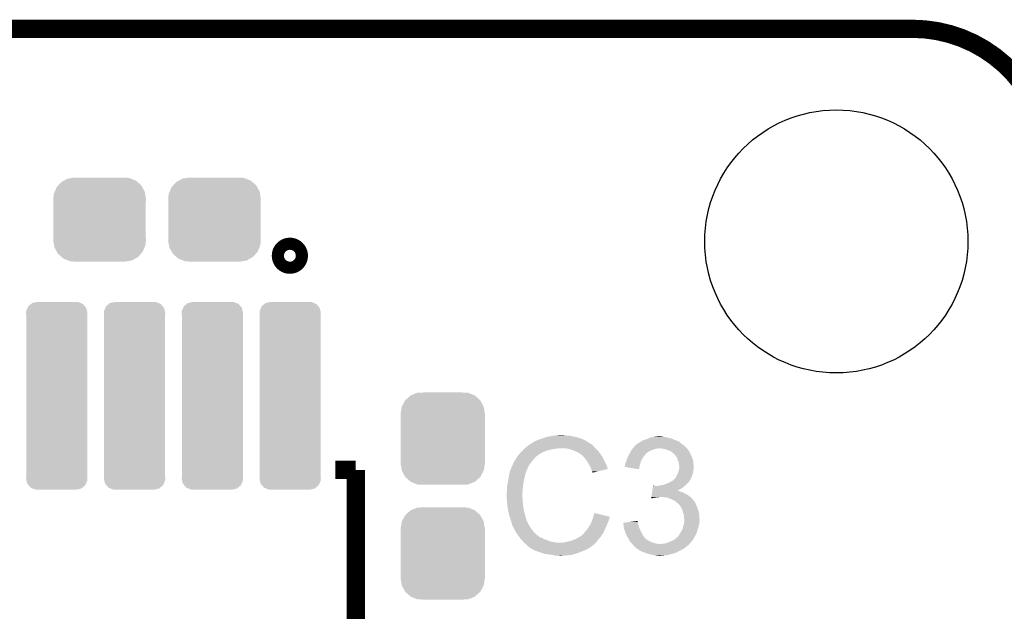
# Model space of a CAD drawing. Extents: x -1.3 to 24.2, y -3.9 to 39.2.
# Tile 36 of 37: x 11.3 to 19.6, y 34.2 to 39.2. Entities that reach past the tile are written whole.
import ezdxf

# ---------------------------------------------------------------- set-up
doc = ezdxf.new("R2010")
doc.units = 0
doc.layers.get('0').update_dxf_attribs({"linetype": 'CONTINUOUS'})
for name, color, linetype in [('ANGLE_11_CLICK_V101_GKO', 5, 'CONTINUOUS'), ('ANGLE_11_CLICK_V101_GTO', 14, 'CONTINUOUS'), ('ANGLE_11_CLICK_V101_GTS', 12, 'CONTINUOUS')]:
    doc.layers.add(name, color=color, linetype=linetype)

# ---------------------------------------------------------------- blocks, each defined once
blk = doc.blocks.new('ROUND_4')
blk.add_circle((0, 0), 1.0998)
blk = doc.blocks.new('CUSTOM_70')
for points in [[(-0.298526, 0.325596), (-0.268438, 0.342124), (0.30335, 0.325596), (0.2622, 0.342124)], [(-0.268438, 0.342124), (-0.233628, 0.347838), (0.2622, 0.342124), (0.247972, 0.347838)], [(-0.233628, 0.347838), (-0.20955, 0.35179), (0.247972, 0.347838), (0.20955, 0.35179)], [(-0.37475, 0.234078), (-0.360486, 0.26887), (0.377262, 0.234078), (0.357822, 0.26887)], [(-0.360486, 0.26887), (-0.34504, 0.286174), (0.357822, 0.26887), (0.348152, 0.286174)], [(-0.34504, 0.286174), (-0.320744, 0.31339), (0.348152, 0.286174), (0.317222, 0.31339)], [(-0.320744, 0.31339), (-0.298526, 0.325596), (0.317222, 0.31339), (0.30335, 0.325596)], [(-0.38735, 0.17526), (-0.383124, 0.213652), (0.38735, 0.17526), (0.380766, 0.213652)], [(-0.38608, 0.154124), (-0.38735, 0.17526), (0.38608, 0.154124), (0.38735, 0.17526)], [(-0.383124, 0.213652), (-0.37475, 0.234078), (0.380766, 0.213652), (0.377262, 0.234078)], [(-0.38608, -0.154124), (-0.38608, 0.154124), (0.38608, -0.154124), (0.38608, 0.154124)], [(-0.38735, -0.17526), (-0.38608, -0.154124), (0.38735, -0.17526), (0.38608, -0.154124)], [(-0.380764, -0.213652), (-0.38735, -0.17526), (0.383124, -0.213652), (0.38735, -0.17526)], [(-0.377262, -0.234078), (-0.380764, -0.213652), (0.374748, -0.234078), (0.383124, -0.213652)], [(-0.35782, -0.26887), (-0.377262, -0.234078), (0.360486, -0.26887), (0.374748, -0.234078)], [(-0.348152, -0.286174), (-0.35782, -0.26887), (0.345038, -0.286174), (0.360486, -0.26887)], [(-0.31722, -0.31339), (-0.348152, -0.286174), (0.320744, -0.31339), (0.345038, -0.286174)], [(-0.30335, -0.325596), (-0.31722, -0.31339), (0.298524, -0.325596), (0.320744, -0.31339)], [(-0.262198, -0.342124), (-0.30335, -0.325596), (0.268438, -0.342124), (0.298524, -0.325596)], [(-0.247972, -0.347838), (-0.262198, -0.342124), (0.233626, -0.347838), (0.268438, -0.342124)], [(-0.20955, -0.35179), (-0.247972, -0.347838), (0.20955, -0.35179), (0.233626, -0.347838)]]:
    blk.add_solid(points)
blk = doc.blocks.new('CUSTOM_74')
for points in [[(-0.312264, 0.321732), (-0.26893, 0.360448), (0.312592, 0.321732), (0.268592, 0.360448)], [(-0.26893, 0.360448), (-0.267216, 0.361152), (0.268592, 0.360448), (0.26779, 0.361152)], [(-0.267216, 0.361152), (-0.213724, 0.383108), (0.26779, 0.361152), (0.21312, 0.383108)], [(-0.213724, 0.383108), (-0.20803, 0.383392), (0.21312, 0.383108), (0.212412, 0.383392)], [(-0.20803, 0.383392), (-0.154122, 0.38608), (0.212412, 0.383392), (0.154132, 0.38608)], [(-0.35179, 0.21082), (-0.342144, 0.268372), (0.35179, 0.21082), (0.34192, 0.268372)], [(-0.342144, 0.268372), (-0.341452, 0.269636), (0.34192, 0.268372), (0.341702, 0.269636)], [(-0.341452, 0.269636), (-0.313432, 0.320688), (0.341702, 0.269636), (0.313176, 0.320688)], [(-0.313432, 0.320688), (-0.312264, 0.321732), (0.313176, 0.320688), (0.312592, 0.321732)], [(-0.35179, 0.20955), (-0.35179, 0.21082), (0.35179, 0.20955), (0.35179, 0.21082)], [(-0.35179, -0.20955), (-0.35179, 0.20955), (0.35179, -0.20955), (0.35179, 0.20955)], [(-0.35179, -0.21082), (-0.35179, -0.20955), (0.35179, -0.21082), (0.35179, -0.20955)], [(-0.34192, -0.268358), (-0.35179, -0.21082), (0.342148, -0.268358), (0.35179, -0.21082)], [(-0.341702, -0.269636), (-0.34192, -0.268358), (0.341446, -0.269636), (0.342148, -0.268358)], [(-0.313184, -0.320676), (-0.341702, -0.269636), (0.31344, -0.320676), (0.341446, -0.269636)], [(-0.312594, -0.321732), (-0.313184, -0.320676), (0.312258, -0.321732), (0.31344, -0.320676)], [(-0.268602, -0.36044), (-0.312594, -0.321732), (0.26894, -0.36044), (0.312258, -0.321732)], [(-0.267792, -0.361154), (-0.268602, -0.36044), (0.2672, -0.361154), (0.26894, -0.36044)], [(-0.213136, -0.383104), (-0.267792, -0.361154), (0.213734, -0.383104), (0.2672, -0.361154)], [(-0.212414, -0.383394), (-0.213136, -0.383104), (0.207926, -0.383394), (0.213734, -0.383104)], [(-0.154122, -0.38608), (-0.212414, -0.383394), (0.154132, -0.38608), (0.207926, -0.383394)]]:
    blk.add_solid(points)
blk = doc.blocks.new('CUSTOM_78')
for points in [[(-0.243996, 0.735038), (-0.238462, 0.748004), (0.24652, 0.735038), (0.235404, 0.748004)], [(-0.238462, 0.748004), (-0.215034, 0.767536), (0.235404, 0.748004), (0.218658, 0.767536)], [(-0.215034, 0.767536), (-0.205582, 0.775414), (0.218658, 0.767536), (0.19947, 0.775414)], [(-0.205582, 0.775414), (-0.168542, 0.783794), (0.19947, 0.775414), (0.179058, 0.783794)], [(-0.168542, 0.783794), (-0.16383, 0.78486), (0.179058, 0.783794), (0.16383, 0.78486)], [(-0.25654, 0.69342), (-0.255266, 0.708632), (0.25654, 0.69342), (0.252878, 0.708632)], [(-0.25527, 0.678234), (-0.25654, 0.69342), (0.25527, 0.678234), (0.25654, 0.69342)], [(-0.25527, -0.678234), (-0.25527, 0.678234), (0.25527, -0.678234), (0.25527, 0.678234)], [(-0.255266, 0.708632), (-0.243996, 0.735038), (0.252878, 0.708632), (0.24652, 0.735038)], [(-0.25654, -0.69342), (-0.25527, -0.678234), (0.25654, -0.69342), (0.25527, -0.678234)], [(-0.252876, -0.708632), (-0.25654, -0.69342), (0.255266, -0.708632), (0.25654, -0.69342)], [(-0.24652, -0.735038), (-0.252876, -0.708632), (0.243994, -0.735038), (0.255266, -0.708632)], [(-0.235402, -0.748004), (-0.24652, -0.735038), (0.238462, -0.748004), (0.243994, -0.735038)], [(-0.218658, -0.767536), (-0.235402, -0.748004), (0.215032, -0.767536), (0.238462, -0.748004)], [(-0.199468, -0.775414), (-0.218658, -0.767536), (0.205582, -0.775414), (0.215032, -0.767536)], [(-0.179058, -0.783794), (-0.199468, -0.775414), (0.16854, -0.783794), (0.205582, -0.775414)], [(-0.16383, -0.78486), (-0.179058, -0.783794), (0.16383, -0.78486), (0.16854, -0.783794)]]:
    blk.add_solid(points)

msp = doc.modelspace()

# ---------------------------------------------------------------- linework, layer by layer
at = {"layer": 'ANGLE_11_CLICK_V101_GKO', "const_width": 0.1524}
msp.add_lwpolyline([(4.0513, 39.11092), (18.7833, 39.11092)], dxfattribs=at)
msp.add_lwpolyline([(19.9263, 37.96792, 0.4142136), (18.7833, 39.11092)], format="xyb", dxfattribs=at)
at = {"layer": 'ANGLE_11_CLICK_V101_GTO', "const_width": 0.20066}
msp.add_lwpolyline([(13.53058, 37.21354, 1), (13.63218, 37.21354, 1)], format="xyb", close=True, dxfattribs=at)
at = {"layer": 'ANGLE_11_CLICK_V101_GTO', "const_width": 0.1524}
for points in [[(13.96238, 35.42284), (14.13256, 35.42284)], [(14.13256, 30.92196), (14.13256, 35.42284)]]:
    msp.add_lwpolyline(points, dxfattribs=at)
at = {"layer": 'ANGLE_11_CLICK_V101_GTO'}
for points in [[(15.80642, 35.7124), (15.852138, 35.71494), (15.875002, 35.7124), (15.864842, 35.71494)], [(15.571816, 35.62604), (15.577822, 35.631122), (16.1163, 35.62604), (16.111218, 35.631122)], [(15.577822, 35.631122), (15.582046, 35.633658), (16.111218, 35.631122), (16.10868, 35.633658)], [(15.582046, 35.633658), (15.586276, 35.636198), (16.10868, 35.633658), (16.103604, 35.636198)], [(15.586276, 35.636198), (15.590502, 35.638734), (16.103604, 35.636198), (16.101066, 35.638734)], [(15.590502, 35.638734), (15.590512, 35.63874), (16.101066, 35.638734), (16.098524, 35.63874)], [(15.590512, 35.63874), (15.611668, 35.65144), (16.098524, 35.63874), (16.0782, 35.65144)], [(15.611668, 35.65144), (15.61592, 35.653992), (16.0782, 35.65144), (16.074628, 35.653992)], [(15.61592, 35.653992), (15.615934, 35.656526), (16.074628, 35.653992), (16.07108, 35.656526)], [(15.615934, 35.656526), (15.626082, 35.6616), (16.07108, 35.656526), (16.063974, 35.6616)], [(15.626082, 35.6616), (15.633694, 35.664138), (16.063974, 35.6616), (16.06042, 35.664138)], [(15.633694, 35.664138), (15.6337, 35.66414), (16.06042, 35.664138), (16.060418, 35.66414)], [(15.6337, 35.66414), (15.64386, 35.66922), (16.060418, 35.66414), (16.05026, 35.66922)], [(15.64386, 35.66922), (15.656558, 35.6743), (16.05026, 35.66922), (16.0401, 35.6743)], [(15.656558, 35.6743), (15.669258, 35.67938), (16.0401, 35.6743), (16.02867, 35.67938)], [(15.669258, 35.67938), (15.6845, 35.68446), (16.02867, 35.67938), (16.01724, 35.68446)], [(15.6845, 35.68446), (15.702282, 35.68954), (16.01724, 35.68446), (16.000986, 35.68954)], [(15.702282, 35.68954), (15.720062, 35.69716), (16.000986, 35.68954), (15.976602, 35.69716)], [(15.720062, 35.69716), (15.7607, 35.70478), (15.976602, 35.69716), (15.938498, 35.70478)], [(15.7607, 35.70478), (15.79118, 35.70986), (15.938498, 35.70478), (15.920724, 35.70986)], [(15.79118, 35.70986), (15.80642, 35.7124), (15.902942, 35.70986), (15.887702, 35.7124)], [(16.470054, 35.628578), (16.476986, 35.6362), (16.873222, 35.628578), (16.862552, 35.6362)], [(16.476986, 35.6362), (16.479526, 35.636206), (16.862552, 35.6362), (16.862544, 35.636206)], [(16.479526, 35.636206), (16.482064, 35.638742), (16.862544, 35.636206), (16.858994, 35.638742)], [(16.482064, 35.638742), (16.487136, 35.64128), (16.858994, 35.638742), (16.85544, 35.64128)], [(16.487136, 35.64128), (16.48714, 35.641282), (16.85544, 35.64128), (16.855438, 35.641282)], [(16.48714, 35.641282), (16.49222, 35.64636), (16.855438, 35.641282), (16.84909, 35.64636)], [(16.49222, 35.64636), (16.499842, 35.65144), (16.84909, 35.64636), (16.84274, 35.65144)], [(16.499842, 35.65144), (16.510002, 35.656522), (16.84274, 35.65144), (16.836388, 35.656522)], [(16.510002, 35.656522), (16.517614, 35.661598), (16.836388, 35.656522), (16.830042, 35.661598)], [(16.517614, 35.661598), (16.517618, 35.6616), (16.830042, 35.661598), (16.830036, 35.6616)], [(16.517618, 35.6616), (16.521844, 35.664136), (16.830036, 35.6616), (16.819898, 35.664136)], [(16.521844, 35.664136), (16.526048, 35.666658), (16.819898, 35.664136), (16.81988, 35.666658)], [(16.526048, 35.666658), (16.526086, 35.66668), (16.81988, 35.666658), (16.817344, 35.66668)], [(16.526086, 35.66668), (16.53032, 35.66922), (16.817344, 35.66668), (16.810994, 35.66922)], [(16.53032, 35.66922), (16.560798, 35.67938), (16.810994, 35.66922), (16.78559, 35.67938)], [(16.560798, 35.67938), (16.579082, 35.686998), (16.78559, 35.67938), (16.766542, 35.686998)], [(16.579082, 35.686998), (16.591282, 35.69208), (16.766542, 35.686998), (16.74114, 35.69208)], [(16.591282, 35.69208), (16.61668, 35.69716), (16.74114, 35.69208), (16.718278, 35.69716)], [(16.61668, 35.69716), (16.62938, 35.6997), (16.718278, 35.69716), (16.7005, 35.6997)], [(16.62938, 35.6997), (16.649702, 35.70224), (16.7005, 35.6997), (16.685262, 35.70224)], [(15.491462, 35.547302), (15.493766, 35.549838), (15.65656, 35.547302), (15.659098, 35.549838)], [(15.493766, 35.549838), (15.509932, 35.56762), (15.659098, 35.549838), (15.689582, 35.56762)], [(15.509932, 35.56762), (15.51686, 35.57524), (15.689582, 35.56762), (15.70609, 35.57524)], [(15.51686, 35.57524), (15.52448, 35.58286), (15.70609, 35.57524), (15.722598, 35.58286)], [(15.52448, 35.58286), (15.53972, 35.5981), (15.722598, 35.58286), (15.78356, 35.5981)], [(15.53972, 35.5981), (15.54226, 35.60064), (15.78356, 35.5981), (15.808962, 35.60064)], [(15.54226, 35.60064), (15.5448, 35.60318), (15.808962, 35.60064), (15.821658, 35.60318)], [(15.5448, 35.60318), (15.562808, 35.618418), (16.13662, 35.60318), (16.121382, 35.618418)], [(15.562808, 35.618418), (15.571816, 35.62604), (16.121382, 35.618418), (16.1163, 35.62604)], [(15.915638, 35.5981), (15.885158, 35.60318), (16.1417, 35.5981), (16.13662, 35.60318)], [(15.94358, 35.58794), (15.915638, 35.5981), (16.15186, 35.58794), (16.1417, 35.5981)], [(15.951206, 35.585398), (15.94358, 35.58794), (16.154402, 35.585398), (16.15186, 35.58794)], [(15.966438, 35.58032), (15.951206, 35.585398), (16.158466, 35.58032), (16.154402, 35.585398)], [(15.98168, 35.5727), (15.966438, 35.58032), (16.16456, 35.5727), (16.158466, 35.58032)], [(15.98676, 35.57016), (15.98168, 35.5727), (16.166376, 35.57016), (16.16456, 35.5727)], [(15.999462, 35.56254), (15.98676, 35.57016), (16.171818, 35.56254), (16.166376, 35.57016)], [(16.009616, 35.557462), (15.999462, 35.56254), (16.175446, 35.557462), (16.171818, 35.56254)], [(16.01216, 35.55492), (16.009616, 35.557462), (16.177262, 35.55492), (16.175446, 35.557462)], [(16.032164, 35.53714), (16.01216, 35.55492), (16.189962, 35.53714), (16.177262, 35.55492)], [(16.40967, 35.53968), (16.41475, 35.54984), (16.54302, 35.53968), (16.55064, 35.54984)], [(16.41475, 35.54984), (16.41856, 35.55746), (16.55064, 35.54984), (16.55572, 35.55746)], [(16.41856, 35.55746), (16.41983, 35.559998), (16.55572, 35.55746), (16.558258, 35.559998)], [(16.41983, 35.559998), (16.42618, 35.5727), (16.558258, 35.559998), (16.576042, 35.5727)], [(16.42618, 35.5727), (16.428722, 35.57778), (16.576042, 35.5727), (16.584168, 35.57778)], [(16.428722, 35.57778), (16.434434, 35.585398), (16.584168, 35.57778), (16.596358, 35.585398)], [(16.434434, 35.585398), (16.438244, 35.590478), (16.596358, 35.585398), (16.61414, 35.590478)], [(16.438244, 35.590478), (16.443958, 35.598098), (16.61414, 35.590478), (16.631918, 35.598098)], [(16.443958, 35.598098), (16.445864, 35.60064), (16.631918, 35.598098), (16.6497, 35.60064)], [(16.445864, 35.60064), (16.44777, 35.60318), (16.6497, 35.60064), (16.662398, 35.60318)], [(16.44777, 35.60318), (16.45158, 35.60826), (16.89862, 35.60318), (16.89354, 35.60826)], [(16.45158, 35.60826), (16.470054, 35.628578), (16.89354, 35.60826), (16.873222, 35.628578)], [(16.697958, 35.60064), (16.672562, 35.60318), (16.90116, 35.60064), (16.89862, 35.60318)], [(16.720818, 35.59556), (16.697958, 35.60064), (16.90624, 35.59556), (16.90116, 35.60064)], [(16.74114, 35.58794), (16.720818, 35.59556), (16.91132, 35.58794), (16.90624, 35.59556)], [(16.758918, 35.582862), (16.74114, 35.58794), (16.914704, 35.582862), (16.91132, 35.58794)], [(16.77162, 35.5727), (16.758918, 35.582862), (16.921478, 35.5727), (16.914704, 35.582862)], [(16.771626, 35.572696), (16.77162, 35.5727), (16.92148, 35.572696), (16.921478, 35.5727)], [(16.775014, 35.570154), (16.771626, 35.572696), (16.921484, 35.570154), (16.92148, 35.572696)], [(16.781778, 35.56508), (16.775014, 35.570154), (16.924868, 35.56508), (16.921484, 35.570154)], [(16.78432, 35.56254), (16.781778, 35.56508), (16.92656, 35.56254), (16.924868, 35.56508)], [(16.786854, 35.560006), (16.78432, 35.56254), (16.927574, 35.560006), (16.92656, 35.56254)], [(16.789392, 35.56), (16.786854, 35.560006), (16.927576, 35.56), (16.927574, 35.560006)], [(16.798106, 35.54984), (16.789392, 35.56), (16.93164, 35.54984), (16.927576, 35.56)], [(16.80464, 35.54222), (16.798106, 35.54984), (16.93545, 35.54222), (16.93164, 35.54984)], [(15.443646, 35.466018), (15.45082, 35.481264), (15.5829, 35.466018), (15.594758, 35.481264)], [(15.45082, 35.481264), (15.450826, 35.483806), (15.594758, 35.481264), (15.596734, 35.483806)], [(15.450826, 35.483806), (15.45336, 35.486344), (15.596734, 35.483806), (15.598708, 35.486344)], [(15.45336, 35.486344), (15.455904, 35.493962), (15.598708, 35.486344), (15.604634, 35.493962)], [(15.455904, 35.493962), (15.460982, 35.499044), (15.604634, 35.493962), (15.608586, 35.499044)], [(15.460982, 35.499044), (15.46606, 35.509198), (15.608586, 35.499044), (15.616484, 35.509198)], [(15.46606, 35.509198), (15.467582, 35.511738), (15.616484, 35.509198), (15.61846, 35.511738)], [(15.467582, 35.511738), (15.473678, 35.5219), (15.61846, 35.511738), (15.628622, 35.5219)], [(15.473678, 35.5219), (15.486124, 35.539678), (15.628622, 35.5219), (15.6464, 35.539678)], [(15.486124, 35.539678), (15.49146, 35.5473), (15.6464, 35.539678), (15.656558, 35.5473)], [(15.49146, 35.5473), (15.491462, 35.547302), (15.656558, 35.5473), (15.65656, 35.547302)], [(16.03502, 35.5346), (16.032164, 35.53714), (16.191414, 35.5346), (16.189962, 35.53714)], [(16.047212, 35.51936), (16.03502, 35.5346), (16.20012, 35.51936), (16.191414, 35.5346)], [(16.05534, 35.5092), (16.047212, 35.51936), (16.2052, 35.5092), (16.20012, 35.51936)], [(16.062452, 35.49904), (16.05534, 35.5092), (16.21028, 35.49904), (16.2052, 35.5092)], [(16.073118, 35.4838), (16.062452, 35.49904), (16.217054, 35.4838), (16.21028, 35.49904)], [(16.07693, 35.47618), (16.073118, 35.4838), (16.22044, 35.47618), (16.217054, 35.4838)], [(16.08582, 35.4584), (16.07693, 35.47618), (16.229332, 35.4584), (16.22044, 35.47618)], [(16.383, 35.468562), (16.38554, 35.478722), (16.50769, 35.468562), (16.51046, 35.478722)], [(16.383, 35.460944), (16.383, 35.468562), (16.505612, 35.460944), (16.50769, 35.468562)], [(16.38554, 35.478722), (16.38935, 35.48634), (16.51046, 35.478722), (16.512538, 35.48634)], [(16.38935, 35.48634), (16.390622, 35.488882), (16.512538, 35.48634), (16.513668, 35.488882)], [(16.390622, 35.488882), (16.39616, 35.509198), (16.513668, 35.488882), (16.5227, 35.509198)], [(16.39616, 35.509198), (16.39824, 35.51682), (16.5227, 35.509198), (16.527054, 35.51682)], [(16.39824, 35.51682), (16.403318, 35.526978), (16.527054, 35.51682), (16.532858, 35.526978)], [(16.403318, 35.526978), (16.40967, 35.53968), (16.532858, 35.526978), (16.54302, 35.53968)], [(16.810084, 35.5346), (16.80464, 35.54222), (16.93926, 35.5346), (16.93545, 35.54222)], [(16.817338, 35.524444), (16.810084, 35.5346), (16.943614, 35.524444), (16.93926, 35.5346)], [(16.819518, 35.516818), (16.817338, 35.524444), (16.94688, 35.516818), (16.943614, 35.524444)], [(16.822418, 35.50666), (16.819518, 35.516818), (16.94942, 35.50666), (16.94688, 35.516818)], [(16.826774, 35.496498), (16.822418, 35.50666), (16.95196, 35.496498), (16.94942, 35.50666)], [(16.830038, 35.488882), (16.826774, 35.496498), (16.952722, 35.488882), (16.95196, 35.496498)], [(16.83258, 35.47364), (16.830038, 35.488882), (16.954246, 35.47364), (16.952722, 35.488882)], [(16.83309, 35.4711), (16.83258, 35.47364), (16.9545, 35.4711), (16.954246, 35.47364)], [(16.83512, 35.460942), (16.83309, 35.4711), (16.95563, 35.460942), (16.9545, 35.4711)], [(15.41145, 35.3695), (15.414836, 35.389818), (15.5448, 35.3695), (15.549878, 35.389818)], [(15.414836, 35.389818), (15.415262, 35.392362), (15.549878, 35.389818), (15.55115, 35.392362)], [(15.415262, 35.392362), (15.416106, 35.394896), (15.55115, 35.392362), (15.552418, 35.394896)], [(15.416106, 35.394896), (15.417798, 35.399974), (15.552418, 35.394896), (15.55242, 35.399974)], [(15.417798, 35.399974), (15.418644, 35.402514), (15.55242, 35.399974), (15.554954, 35.402514)], [(15.418644, 35.402514), (15.419492, 35.405056), (15.554954, 35.402514), (15.55496, 35.405056)], [(15.419492, 35.405056), (15.429652, 35.43554), (15.55496, 35.405056), (15.56766, 35.43554)], [(15.429652, 35.43554), (15.4305, 35.43808), (15.56766, 35.43554), (15.56893, 35.43808)], [(15.4305, 35.43808), (15.443646, 35.466018), (15.56893, 35.43808), (15.5829, 35.466018)], [(16.087234, 35.455858), (16.08582, 35.4584), (16.230602, 35.455858), (16.229332, 35.4584)], [(16.09852, 35.435542), (16.087234, 35.455858), (16.236676, 35.435542), (16.230602, 35.455858)], [(16.099794, 35.430454), (16.09852, 35.435542), (16.238196, 35.430454), (16.236676, 35.435542)], [(16.101062, 35.42538), (16.099794, 35.430454), (16.217034, 35.42538), (16.238196, 35.430454)], [(16.10614, 35.410142), (16.101062, 35.42538), (16.153484, 35.410142), (16.217034, 35.42538)], [(16.108678, 35.405064), (16.10614, 35.410142), (16.132306, 35.405064), (16.153484, 35.410142)], [(16.111214, 35.402526), (16.108678, 35.405064), (16.12172, 35.402526), (16.132306, 35.405064)], [(16.11122, 35.400008), (16.111214, 35.402526), (16.11122, 35.400008), (16.12172, 35.402526)], [(16.38046, 35.448258), (16.380462, 35.455864), (16.503222, 35.448258), (16.504494, 35.455864)], [(16.499818, 35.427924), (16.38046, 35.448258), (16.499818, 35.427924), (16.503222, 35.448258)], [(16.380462, 35.455864), (16.381728, 35.4584), (16.504494, 35.455864), (16.50492, 35.4584)], [(16.381728, 35.4584), (16.383, 35.460944), (16.50492, 35.4584), (16.505612, 35.460944)], [(16.804642, 35.356804), (16.822416, 35.392356), (16.936084, 35.356804), (16.949418, 35.392356)], [(16.822416, 35.392356), (16.82496, 35.397442), (16.949418, 35.392356), (16.950144, 35.397442)], [(16.82496, 35.397442), (16.829192, 35.41014), (16.950144, 35.397442), (16.95196, 35.41014)], [(16.829192, 35.41014), (16.83258, 35.4203), (16.95196, 35.41014), (16.953652, 35.4203)], [(16.83258, 35.4203), (16.833426, 35.42538), (16.953652, 35.4203), (16.9545, 35.42538)], [(16.833426, 35.42538), (16.835118, 35.435538), (16.9545, 35.42538), (16.95704, 35.435538)], [(16.835118, 35.435538), (16.83512, 35.435542), (16.95704, 35.435538), (16.95704, 35.435542)], [(16.83512, 35.448238), (16.83512, 35.460942), (16.95704, 35.448238), (16.95563, 35.460942)], [(16.83512, 35.435542), (16.83512, 35.448238), (16.95704, 35.435542), (16.95704, 35.448238)], [(15.39748, 35.288222), (15.40002, 35.306), (15.52956, 35.288222), (15.532522, 35.306)], [(15.40002, 35.306), (15.4024, 35.3187), (15.532522, 35.306), (15.53464, 35.3187)], [(15.4024, 35.3187), (15.40764, 35.34664), (15.53464, 35.3187), (15.53972, 35.34664)], [(15.40764, 35.34664), (15.41145, 35.3695), (15.53972, 35.34664), (15.5448, 35.3695)], [(16.70304, 35.298382), (16.718276, 35.30346), (16.891002, 35.298382), (16.89608, 35.30346)], [(16.718276, 35.30346), (16.725898, 35.306), (16.89608, 35.30346), (16.899254, 35.306)], [(16.725898, 35.306), (16.743038, 35.313618), (16.899254, 35.306), (16.908778, 35.313618)], [(16.743038, 35.313618), (16.74876, 35.31616), (16.908778, 35.313618), (16.910684, 35.31616)], [(16.74876, 35.31616), (16.762474, 35.323778), (16.910684, 35.31616), (16.9164, 35.323778)], [(16.762474, 35.323778), (16.771614, 35.328854), (16.9164, 35.323778), (16.921474, 35.328854)], [(16.771614, 35.328854), (16.771626, 35.32886), (16.921474, 35.328854), (16.921474, 35.32886)], [(16.771626, 35.32886), (16.774166, 35.328864), (16.921474, 35.32886), (16.921474, 35.328864)], [(16.774166, 35.328864), (16.777962, 35.331396), (16.921474, 35.328864), (16.92148, 35.331396)], [(16.777962, 35.331396), (16.781782, 35.333942), (16.92148, 35.331396), (16.92307, 35.333942)], [(16.781782, 35.333942), (16.799556, 35.351718), (16.92307, 35.333942), (16.934178, 35.351718)], [(16.799556, 35.351718), (16.804642, 35.356804), (16.934178, 35.351718), (16.936084, 35.356804)], [(15.3924, 35.232342), (15.39494, 35.242502), (15.525568, 35.232342), (15.526294, 35.242502)], [(15.3924, 35.217102), (15.3924, 35.232342), (15.52448, 35.217102), (15.525568, 35.232342)], [(15.39494, 35.27044), (15.39748, 35.288222), (15.528288, 35.27044), (15.52956, 35.288222)], [(15.39494, 35.242502), (15.39494, 35.27044), (15.526294, 35.242502), (15.528288, 35.27044)], [(16.604708, 35.20694), (16.608342, 35.23234), (16.9164, 35.20694), (16.870682, 35.23234)], [(16.608342, 35.23234), (16.609432, 35.23996), (16.870682, 35.23234), (16.85036, 35.23996)], [(16.609432, 35.23996), (16.610158, 35.24504), (16.85036, 35.23996), (16.835122, 35.24504)], [(16.610158, 35.24504), (16.610886, 35.250118), (16.835122, 35.24504), (16.824964, 35.250118)], [(16.610886, 35.25012), (16.612702, 35.262822), (16.822506, 35.25012), (16.84528, 35.262822)], [(16.610886, 35.250118), (16.610886, 35.25012), (16.824964, 35.250118), (16.822506, 35.25012)], [(16.612702, 35.262822), (16.614518, 35.27552), (16.84528, 35.262822), (16.865598, 35.27552)], [(16.614518, 35.27552), (16.616336, 35.28822), (16.865598, 35.27552), (16.880416, 35.28822)], [(16.616336, 35.28822), (16.616698, 35.290758), (16.629384, 35.28822), (16.624304, 35.290758)], [(16.616698, 35.290758), (16.6167, 35.29076), (16.624304, 35.290758), (16.6167, 35.29076)], [(16.647162, 35.28822), (16.6624, 35.29076), (16.880416, 35.28822), (16.88338, 35.29076)], [(16.6624, 35.29076), (16.680178, 35.2933), (16.88338, 35.29076), (16.88592, 35.2933)], [(16.680178, 35.2933), (16.70304, 35.298382), (16.88592, 35.2933), (16.891002, 35.298382)], [(15.3924, 35.2171), (15.3924, 35.217102), (15.524482, 35.2171), (15.52448, 35.217102)], [(15.393544, 35.194238), (15.3924, 35.2171), (15.524482, 35.194238), (15.524482, 35.2171)], [(15.393926, 35.186616), (15.393544, 35.194238), (15.52702, 35.186616), (15.524482, 35.194238)], [(15.39494, 35.1663), (15.393926, 35.186616), (15.52702, 35.1663), (15.52702, 35.186616)], [(15.395704, 35.158678), (15.39494, 35.1663), (15.52702, 35.158678), (15.52702, 35.1663)], [(15.397226, 35.143442), (15.395704, 35.158678), (15.52956, 35.143442), (15.52702, 35.158678)], [(15.40002, 35.115498), (15.397226, 35.143442), (15.53171, 35.115498), (15.52956, 35.143442)], [(16.601444, 35.184112), (16.602166, 35.18916), (16.601444, 35.184112), (16.619218, 35.18916)], [(16.602166, 35.18916), (16.602528, 35.1917), (16.619218, 35.18916), (16.637, 35.1917)], [(16.602528, 35.1917), (16.602892, 35.19424), (16.637, 35.1917), (16.652238, 35.19424)], [(16.602892, 35.19424), (16.603254, 35.196778), (16.664936, 35.19424), (16.672558, 35.196778)], [(16.603254, 35.196778), (16.603256, 35.19678), (16.672558, 35.196778), (16.685262, 35.19678)], [(16.603256, 35.19678), (16.604708, 35.20694), (16.928012, 35.19678), (16.9164, 35.20694)], [(16.715742, 35.19424), (16.685262, 35.19678), (16.930916, 35.19424), (16.928012, 35.19678)], [(16.743678, 35.18916), (16.715742, 35.19424), (16.93672, 35.18916), (16.930916, 35.19424)], [(16.76654, 35.179), (16.743678, 35.18916), (16.945752, 35.179), (16.93672, 35.18916)], [(16.79194, 35.1663), (16.76654, 35.179), (16.95704, 35.1663), (16.945752, 35.179)], [(16.79702, 35.16376), (16.79194, 35.1663), (16.95958, 35.16376), (16.95704, 35.1663)], [(16.802096, 35.161222), (16.79702, 35.16376), (16.961272, 35.161222), (16.95958, 35.16376)], [(16.807182, 35.156138), (16.802096, 35.161222), (16.96466, 35.156138), (16.961272, 35.161222)], [(16.812258, 35.151062), (16.807182, 35.156138), (16.9672, 35.151062), (16.96466, 35.156138)], [(16.81988, 35.14598), (16.812258, 35.151062), (16.96974, 35.14598), (16.9672, 35.151062)], [(16.82496, 35.1409), (16.81988, 35.14598), (16.97228, 35.1409), (16.96974, 35.14598)], [(16.842738, 35.12312), (16.82496, 35.1409), (16.9799, 35.12312), (16.97228, 35.1409)], [(15.400918, 35.110418), (15.40002, 35.115498), (15.5321, 35.110418), (15.53171, 35.115498)], [(15.40764, 35.07232), (15.400918, 35.110418), (15.53972, 35.07232), (15.5321, 35.110418)], [(15.41272, 35.052), (15.40764, 35.07232), (15.545526, 35.052), (15.53972, 35.07232)], [(16.11884, 35.039298), (16.12648, 35.062156), (16.223568, 35.039298), (16.12648, 35.062156)], [(16.85544, 35.10026), (16.842738, 35.12312), (16.990062, 35.10026), (16.9799, 35.12312)], [(16.865598, 35.077402), (16.85544, 35.10026), (16.996918, 35.077402), (16.990062, 35.10026)], [(16.866164, 35.07486), (16.865598, 35.077402), (16.99768, 35.07486), (16.996918, 35.077402)], [(16.87068, 35.054538), (16.866164, 35.07486), (17.001068, 35.054538), (16.99768, 35.07486)], [(15.417076, 35.03676), (15.41272, 35.052), (15.54988, 35.03676), (15.545526, 35.052)], [(15.42288, 35.01644), (15.417076, 35.03676), (15.555302, 35.01644), (15.54988, 35.03676)], [(15.428808, 34.998658), (15.42288, 35.01644), (15.560044, 34.998658), (15.555302, 35.01644)], [(15.429656, 34.996116), (15.428808, 34.998658), (15.562582, 34.996116), (15.560044, 34.998658)], [(15.431348, 34.991038), (15.429656, 34.996116), (15.56512, 34.991038), (15.562582, 34.996116)], [(15.43304, 34.985958), (15.431348, 34.991038), (15.566814, 34.985958), (15.56512, 34.991038)], [(15.433676, 34.98342), (15.43304, 34.985958), (15.56766, 34.98342), (15.566814, 34.985958)], [(15.435582, 34.9758), (15.433676, 34.98342), (15.571472, 34.9758), (15.56766, 34.98342)], [(15.438122, 34.968182), (15.435582, 34.9758), (15.57528, 34.968182), (15.571472, 34.9758)], [(16.0909, 34.963102), (16.09634, 34.975798), (16.23205, 34.963102), (16.235678, 34.975798)], [(16.09634, 34.975798), (16.102872, 34.991038), (16.235678, 34.975798), (16.243298, 34.991038)], [(16.102872, 34.991038), (16.10614, 34.99866), (16.243298, 34.991038), (16.244822, 34.99866)], [(16.10614, 34.99866), (16.108044, 35.003738), (16.244822, 34.99866), (16.24584, 35.003738)], [(16.108044, 35.003738), (16.111852, 35.013898), (16.24584, 35.003738), (16.25092, 35.013898)], [(16.111852, 35.013898), (16.11376, 35.018982), (16.25092, 35.013898), (16.252188, 35.018982)], [(16.11376, 35.018982), (16.115028, 35.024058), (16.252188, 35.018982), (16.253458, 35.024058)], [(16.115028, 35.024058), (16.116298, 35.029136), (16.253458, 35.024058), (16.255998, 35.029136)], [(16.116298, 35.029136), (16.11693, 35.031662), (16.255998, 35.029136), (16.256, 35.031662)], [(16.11693, 35.031662), (16.11884, 35.039298), (16.256, 35.031662), (16.223568, 35.039298)], [(16.36778, 34.98088), (16.407598, 34.985956), (16.489682, 34.98088), (16.48968, 34.985956)], [(16.368062, 34.978338), (16.36778, 34.98088), (16.489682, 34.978338), (16.489682, 34.98088)], [(16.368906, 34.97072), (16.368062, 34.978338), (16.492218, 34.97072), (16.489682, 34.978338)], [(16.407598, 34.985956), (16.447446, 34.991036), (16.48968, 34.985956), (16.487142, 34.991036)], [(16.447446, 34.991036), (16.48714, 34.996096), (16.487142, 34.991036), (16.48714, 34.996096)], [(16.868832, 34.9504), (16.875758, 34.975798), (16.997678, 34.9504), (17.00276, 34.975798)], [(16.873584, 35.044382), (16.87068, 35.054538), (17.00276, 35.044382), (17.001068, 35.054538)], [(16.87576, 35.036764), (16.873584, 35.044382), (17.003306, 35.036764), (17.00276, 35.044382)], [(16.875758, 34.975798), (16.87576, 34.975802), (17.00276, 34.975798), (17.00276, 34.975802)], [(16.87576, 35.021524), (16.87576, 35.036764), (17.004394, 35.021524), (17.003306, 35.036764)], [(16.878298, 35.013902), (16.87576, 35.021524), (17.004938, 35.013902), (17.004394, 35.021524)], [(16.87576, 34.975802), (16.876816, 34.988496), (17.00276, 34.975802), (17.00276, 34.988496)], [(16.876816, 34.988496), (16.877452, 34.996118), (17.00276, 34.988496), (17.005298, 34.996118)], [(16.877452, 34.996118), (16.8783, 35.006278), (17.005298, 34.996118), (17.005298, 35.006278)], [(16.8783, 35.008822), (16.878298, 35.013902), (17.0053, 35.008822), (17.004938, 35.013902)], [(16.8783, 35.006278), (16.8783, 35.008822), (17.005298, 35.006278), (17.0053, 35.008822)], [(15.44066, 34.960562), (15.438122, 34.968182), (15.580044, 34.960562), (15.57528, 34.968182)], [(15.4432, 34.95548), (15.44066, 34.960562), (15.583218, 34.95548), (15.580044, 34.960562)], [(15.446786, 34.94786), (15.4432, 34.95548), (15.58798, 34.94786), (15.583218, 34.95548)], [(15.457544, 34.925), (15.446786, 34.94786), (15.60322, 34.925), (15.58798, 34.94786)], [(15.46352, 34.9123), (15.457544, 34.925), (15.61338, 34.9123), (15.60322, 34.925)], [(15.471988, 34.8996), (15.46352, 34.9123), (15.62354, 34.8996), (15.61338, 34.9123)], [(15.485532, 34.879282), (15.471988, 34.8996), (15.646398, 34.879282), (15.62354, 34.8996)], [(16.03502, 34.886904), (16.0401, 34.89452), (16.194194, 34.886904), (16.199272, 34.89452)], [(16.0401, 34.89452), (16.043908, 34.899598), (16.199272, 34.89452), (16.202658, 34.899598)], [(16.043908, 34.899598), (16.047722, 34.90468), (16.202658, 34.899598), (16.20488, 34.90468)], [(16.047722, 34.90468), (16.05534, 34.912302), (16.20488, 34.90468), (16.208216, 34.912302)], [(16.05534, 34.912302), (16.06296, 34.92246), (16.208216, 34.912302), (16.21266, 34.92246)], [(16.06296, 34.92246), (16.073122, 34.935162), (16.21266, 34.92246), (16.218218, 34.935162)], [(16.073122, 34.935162), (16.07566, 34.94024), (16.218218, 34.935162), (16.22044, 34.94024)], [(16.07566, 34.94024), (16.08074, 34.9504), (16.22044, 34.94024), (16.226246, 34.9504)], [(16.08074, 34.9504), (16.086832, 34.958018), (16.226246, 34.9504), (16.2306, 34.958018)], [(16.086832, 34.958018), (16.0909, 34.963102), (16.2306, 34.958018), (16.23205, 34.963102)], [(16.37003, 34.960562), (16.368906, 34.97072), (16.49476, 34.960562), (16.492218, 34.97072)], [(16.37256, 34.9377), (16.37003, 34.960562), (16.50238, 34.9377), (16.49476, 34.960562)], [(16.37284, 34.935162), (16.37256, 34.9377), (16.503396, 34.935162), (16.50238, 34.9377)], [(16.380462, 34.912298), (16.37284, 34.935162), (16.51254, 34.912298), (16.503396, 34.935162)], [(16.38554, 34.897062), (16.380462, 34.912298), (16.521006, 34.897062), (16.51254, 34.912298)], [(16.399608, 34.86658), (16.38554, 34.897062), (16.53794, 34.86658), (16.521006, 34.897062)], [(16.83766, 34.88436), (16.846366, 34.899598), (16.975906, 34.88436), (16.98244, 34.899598)], [(16.846366, 34.899598), (16.84782, 34.90214), (16.98244, 34.899598), (16.983166, 34.90214)], [(16.84782, 34.90214), (16.860522, 34.92246), (16.983166, 34.90214), (16.98897, 34.92246)], [(16.860522, 34.92246), (16.86433, 34.93516), (16.98897, 34.92246), (16.9926, 34.93516)], [(16.86433, 34.93516), (16.86814, 34.94786), (16.9926, 34.93516), (16.99683, 34.94786)], [(16.86814, 34.94786), (16.868832, 34.9504), (16.99683, 34.94786), (16.997678, 34.9504)], [(15.48892, 34.8742), (15.485532, 34.879282), (15.652752, 34.8742), (15.646398, 34.879282)], [(15.500644, 34.85896), (15.48892, 34.8742), (15.671806, 34.85896), (15.652752, 34.8742)], [(15.500646, 34.858958), (15.500644, 34.85896), (15.676884, 34.858958), (15.671806, 34.85896)], [(15.504552, 34.85388), (15.500646, 34.858958), (15.687042, 34.85388), (15.676884, 34.858958)], [(15.506508, 34.851338), (15.504552, 34.85388), (15.694664, 34.851338), (15.687042, 34.85388)], [(15.510414, 34.84626), (15.506508, 34.851338), (15.70228, 34.84626), (15.694664, 34.851338)], [(15.51432, 34.841182), (15.510414, 34.84626), (15.715822, 34.841182), (15.70228, 34.84626)], [(15.516862, 34.83864), (15.51432, 34.841182), (15.7226, 34.83864), (15.715822, 34.841182)], [(15.52702, 34.82848), (15.516862, 34.83864), (15.747996, 34.82848), (15.7226, 34.83864)], [(15.527022, 34.828478), (15.52702, 34.82848), (15.748, 34.828478), (15.747996, 34.82848)], [(15.533116, 34.82086), (15.527022, 34.828478), (15.77594, 34.82086), (15.748, 34.828478)], [(15.537178, 34.815782), (15.533116, 34.82086), (15.80641, 34.815782), (15.77594, 34.82086)], [(15.537182, 34.81578), (15.537178, 34.815782), (15.806422, 34.81578), (15.80641, 34.815782)], [(15.549878, 34.805622), (15.537182, 34.81578), (16.129, 34.805622), (16.139158, 34.81578)], [(15.867382, 34.81578), (15.87754, 34.81832), (16.139158, 34.81578), (16.141698, 34.81832)], [(15.87754, 34.81832), (15.89024, 34.82086), (16.141698, 34.81832), (16.144238, 34.82086)], [(15.89024, 34.82086), (15.90294, 34.8234), (16.144238, 34.82086), (16.146142, 34.8234)], [(15.90294, 34.8234), (15.93342, 34.831022), (16.146142, 34.8234), (16.151858, 34.831022)], [(15.93342, 34.831022), (15.96136, 34.84118), (16.151858, 34.831022), (16.159478, 34.84118)], [(15.96136, 34.84118), (15.961362, 34.841182), (16.159478, 34.84118), (16.15948, 34.841182)], [(15.961362, 34.841182), (15.991838, 34.85642), (16.15948, 34.841182), (16.172814, 34.85642)], [(15.991838, 34.85642), (16.000724, 34.861498), (16.172814, 34.85642), (16.17726, 34.861498)], [(16.000724, 34.861498), (16.009618, 34.86658), (16.17726, 34.861498), (16.180646, 34.86658)], [(16.009618, 34.86658), (16.02232, 34.87674), (16.180646, 34.86658), (16.18742, 34.87674)], [(16.02232, 34.87674), (16.029944, 34.884362), (16.18742, 34.87674), (16.1925, 34.884362)], [(16.029944, 34.884362), (16.03502, 34.886904), (16.1925, 34.884362), (16.194194, 34.886904)], [(16.40078, 34.86404), (16.399608, 34.86658), (16.540164, 34.86404), (16.53794, 34.86658)], [(16.410938, 34.848802), (16.40078, 34.86404), (16.553504, 34.848802), (16.540164, 34.86404)], [(16.41221, 34.84626), (16.410938, 34.848802), (16.555728, 34.84626), (16.553504, 34.848802)], [(16.412214, 34.846254), (16.41221, 34.84626), (16.558266, 34.846254), (16.555728, 34.84626)], [(16.414752, 34.841178), (16.412214, 34.846254), (16.563342, 34.841178), (16.558266, 34.846254)], [(16.41856, 34.83356), (16.414752, 34.841178), (16.576042, 34.83356), (16.563342, 34.841178)], [(16.423134, 34.82594), (16.41856, 34.83356), (16.588742, 34.82594), (16.576042, 34.83356)], [(16.426178, 34.820864), (16.423134, 34.82594), (16.600586, 34.820864), (16.588742, 34.82594)], [(16.429568, 34.81832), (16.426178, 34.820864), (16.60652, 34.81832), (16.600586, 34.820864)], [(16.436336, 34.81324), (16.429568, 34.81832), (16.620068, 34.81324), (16.60652, 34.81832)], [(16.437608, 34.8107), (16.436336, 34.81324), (16.626842, 34.8107), (16.620068, 34.81324)], [(16.44015, 34.80562), (16.437608, 34.8107), (16.652238, 34.80562), (16.626842, 34.8107)], [(16.705582, 34.80562), (16.725898, 34.8107), (16.9222, 34.80562), (16.926556, 34.8107)], [(16.725898, 34.8107), (16.748758, 34.81832), (16.926556, 34.8107), (16.933088, 34.81832)], [(16.748758, 34.81832), (16.77162, 34.82848), (16.933088, 34.81832), (16.9418, 34.82848)], [(16.77162, 34.82848), (16.79702, 34.841182), (16.9418, 34.82848), (16.95087, 34.841182)], [(16.79702, 34.841182), (16.802732, 34.84626), (16.95087, 34.841182), (16.954498, 34.84626)], [(16.802732, 34.84626), (16.81988, 34.8615), (16.954498, 34.84626), (16.96212, 34.8615)], [(16.81988, 34.8615), (16.824958, 34.866578), (16.96212, 34.8615), (16.96466, 34.866578)], [(16.824958, 34.866578), (16.830042, 34.871662), (16.96466, 34.866578), (16.968048, 34.871662)], [(16.830042, 34.871662), (16.836134, 34.881818), (16.968048, 34.871662), (16.974818, 34.881818)], [(16.836134, 34.881818), (16.83766, 34.88436), (16.974818, 34.881818), (16.975906, 34.88436)], [(15.549882, 34.80562), (15.549878, 34.805622), (16.129, 34.80562), (16.129, 34.805622)], [(15.56004, 34.795462), (15.549882, 34.80562), (16.117386, 34.795462), (16.129, 34.80562)], [(15.570198, 34.78784), (15.56004, 34.795462), (16.108674, 34.78784), (16.117386, 34.795462)], [(15.570214, 34.787826), (15.570198, 34.78784), (16.106134, 34.787826), (16.108674, 34.78784)], [(15.575282, 34.782758), (15.570214, 34.787826), (16.103594, 34.782758), (16.106134, 34.787826)], [(15.577822, 34.780218), (15.575282, 34.782758), (16.098518, 34.780218), (16.103594, 34.782758)], [(15.582898, 34.775142), (15.577822, 34.780218), (16.090904, 34.775142), (16.098518, 34.780218)], [(15.582902, 34.77514), (15.582898, 34.775142), (16.090902, 34.77514), (16.090904, 34.775142)], [(15.590514, 34.770064), (15.582902, 34.77514), (16.08244, 34.770064), (16.090902, 34.77514)], [(15.593038, 34.77006), (15.590514, 34.770064), (16.082434, 34.77006), (16.08244, 34.770064)], [(15.59306, 34.767534), (15.593038, 34.77006), (16.078222, 34.767534), (16.082434, 34.77006)], [(15.593088, 34.76752), (15.59306, 34.767534), (16.0782, 34.76752), (16.078222, 34.767534)], [(15.6337, 34.7472), (15.593088, 34.76752), (16.03756, 34.7472), (16.0782, 34.76752)], [(15.65529, 34.73958), (15.6337, 34.7472), (16.01724, 34.73958), (16.03756, 34.7472)], [(15.67688, 34.73196), (15.65529, 34.73958), (15.99946, 34.73196), (16.01724, 34.73958)], [(15.717518, 34.71926), (15.67688, 34.73196), (15.961358, 34.71926), (15.99946, 34.73196)], [(16.441418, 34.803084), (16.44015, 34.80562), (16.677598, 34.803084), (16.652238, 34.80562)], [(16.441422, 34.80308), (16.441418, 34.803084), (16.677638, 34.80308), (16.677598, 34.803084)], [(16.451582, 34.79292), (16.441422, 34.80308), (16.911312, 34.79292), (16.920022, 34.80308)], [(16.451588, 34.792914), (16.451582, 34.79292), (16.908774, 34.792914), (16.911312, 34.79292)], [(16.459202, 34.7853), (16.451588, 34.792914), (16.90116, 34.7853), (16.908774, 34.792914)], [(16.461734, 34.782766), (16.459202, 34.7853), (16.897358, 34.782766), (16.90116, 34.7853)], [(16.46174, 34.78023), (16.461734, 34.782766), (16.893554, 34.78023), (16.897358, 34.782766)], [(16.461758, 34.780218), (16.46174, 34.78023), (16.893538, 34.780218), (16.893554, 34.78023)], [(16.472422, 34.772598), (16.461758, 34.780218), (16.885918, 34.772598), (16.893538, 34.780218)], [(16.493746, 34.75736), (16.472422, 34.772598), (16.86052, 34.75736), (16.885918, 34.772598)], [(16.4973, 34.75482), (16.493746, 34.75736), (16.85544, 34.75482), (16.86052, 34.75736)], [(16.512538, 34.744662), (16.4973, 34.75482), (16.835124, 34.744662), (16.85544, 34.75482)], [(16.51847, 34.74212), (16.512538, 34.744662), (16.830042, 34.74212), (16.835124, 34.744662)], [(16.530322, 34.73704), (16.51847, 34.74212), (16.82115, 34.73704), (16.830042, 34.74212)], [(16.544552, 34.731958), (16.530322, 34.73704), (16.812258, 34.731958), (16.82115, 34.73704)], [(16.55877, 34.72688), (16.544552, 34.731958), (16.79448, 34.72688), (16.812258, 34.731958)], [(16.56588, 34.72434), (16.55877, 34.72688), (16.786858, 34.72434), (16.79448, 34.72688)], [(16.677638, 34.80308), (16.685264, 34.803082), (16.920022, 34.80308), (16.920024, 34.803082)], [(16.685264, 34.803082), (16.690344, 34.80562), (16.920024, 34.803082), (16.9222, 34.80562)], [(15.737838, 34.71672), (15.717518, 34.71926), (15.953738, 34.71672), (15.961358, 34.71926)], [(15.778478, 34.71164), (15.737838, 34.71672), (15.930878, 34.71164), (15.953738, 34.71672)], [(15.787368, 34.7091), (15.778478, 34.71164), (15.90548, 34.7091), (15.930878, 34.71164)], [(15.796256, 34.70656), (15.787368, 34.7091), (15.87754, 34.70656), (15.90548, 34.7091)], [(15.834358, 34.70402), (15.824198, 34.70656), (15.849602, 34.70402), (15.87754, 34.70656)], [(16.58366, 34.71926), (16.56588, 34.72434), (16.771618, 34.71926), (16.786858, 34.72434)], [(16.601438, 34.71418), (16.58366, 34.71926), (16.748758, 34.71418), (16.771618, 34.71926)], [(16.61668, 34.71164), (16.601438, 34.71418), (16.737328, 34.71164), (16.748758, 34.71418)], [(16.62938, 34.7091), (16.61668, 34.71164), (16.725898, 34.7091), (16.737328, 34.71164)], [(16.642078, 34.70656), (16.62938, 34.7091), (16.70304, 34.70656), (16.725898, 34.7091)], [(16.662398, 34.704022), (16.654776, 34.70656), (16.675122, 34.704022), (16.70304, 34.70656)], [(16.675102, 34.70402), (16.662398, 34.704022), (16.675102, 34.70402), (16.675122, 34.704022)]]:
    msp.add_solid(points, dxfattribs=at)

# ---------------------------------------------------------------- block references
at = {"layer": 'ANGLE_11_CLICK_V101_GTS'}
for name, p in [('ROUND_4', (18.1483, 37.33292)), ('CUSTOM_70', (11.99134, 37.5158)), ('CUSTOM_70', (12.95146, 37.5158)), ('CUSTOM_78', (11.6332, 36.0426)), ('CUSTOM_78', (12.28344, 36.0426)), ('CUSTOM_78', (12.93368, 36.0426)), ('CUSTOM_78', (13.58392, 36.0426)), ('CUSTOM_74', (14.859, 35.68446)), ('CUSTOM_74', (14.859, 34.72434))]:
    msp.add_blockref(name, p, dxfattribs=at)

doc.saveas('drawing.dxf')
